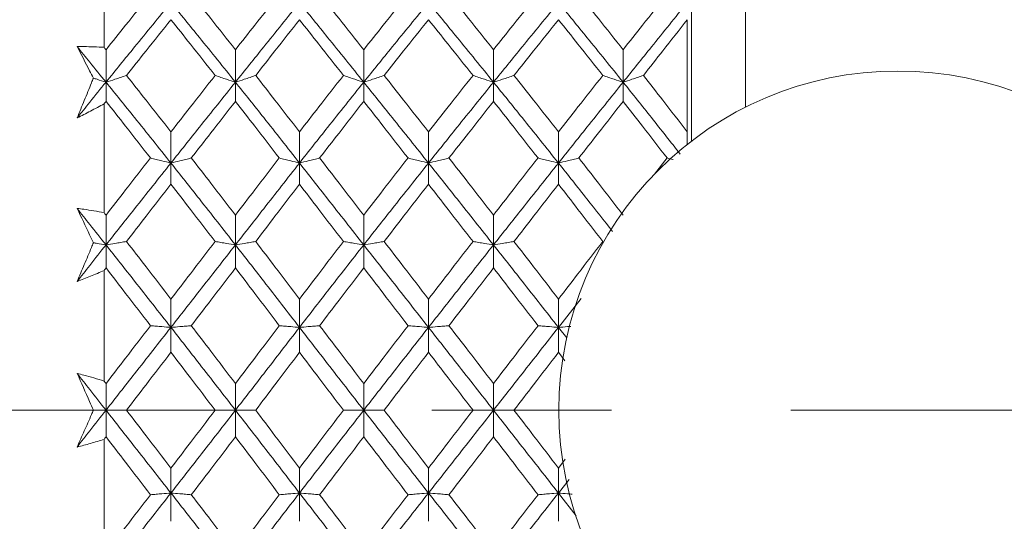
# Model space of a CAD drawing. Header units: inches. Extents: x 1 to 19.9, y 2.6 to 16.1.
# Tile 9 of 70: x 4.466 to 5.015, y 9.5 to 9.78. Entities that reach past the tile are written whole.
import ezdxf

# ---------------------------------------------------------------- set-up
doc = ezdxf.new("R2010")
doc.units = ezdxf.units.IN
doc.header["$MEASUREMENT"] = 0
doc.linetypes.add('CENTERX2', pattern=[0.8, 0.5, -0.1, 0.1, -0.1])
doc.layers.add('SLD-0', color=7, linetype='Continuous')

msp = doc.modelspace()

# ---------------------------------------------------------------- linework, layer by layer
at = {"color": 7, "linetype": 'Continuous', "lineweight": 15}
for p, q in [((4.87075, 9.73086), (4.87075, 9.93978)), ((4.84075, 9.71203), (4.84075, 9.84153)), ((4.51334, 9.7643), (4.51334, 9.82298)), ((4.83834, 9.71717), (4.83834, 9.77967)), ((4.51443, 9.74486), (4.51443, 9.76294)), ((4.58657, 9.74486), (4.58657, 9.76294)), ((4.65806, 9.74486), (4.65806, 9.76294)), ((4.73037, 9.74486), (4.73037, 9.76294)), ((4.80261, 9.74486), (4.80261, 9.76294)), ((4.51443, 9.74486), (4.51443, 9.73417)), ((4.58657, 9.74486), (4.58657, 9.73417)), ((4.65806, 9.74486), (4.65806, 9.73417)), ((4.73037, 9.74486), (4.73037, 9.73417)), ((4.80261, 9.74486), (4.80261, 9.73417)), ((4.51334, 9.67219), (4.51334, 9.73279)), ((4.5506, 9.6998), (4.5506, 9.71717)), ((4.62224, 9.6998), (4.62224, 9.71717)), ((4.69415, 9.6998), (4.69415, 9.71717)), ((4.76657, 9.6998), (4.76657, 9.71717)), ((4.83834, 9.71015), (4.83834, 9.71717)), ((4.82712, 9.70261), (4.82012, 9.69352)), ((4.5506, 9.6998), (4.5506, 9.68799)), ((4.62224, 9.6998), (4.62224, 9.68799)), ((4.69415, 9.6998), (4.69415, 9.68799)), ((4.76657, 9.6998), (4.76657, 9.68799)), ((4.51443, 9.65419), (4.51443, 9.67079)), ((4.58657, 9.65419), (4.58657, 9.67079)), ((4.65806, 9.65419), (4.65806, 9.67079)), ((4.73037, 9.65419), (4.73037, 9.67079)), ((4.51443, 9.65419), (4.51443, 9.64132)), ((4.58657, 9.65419), (4.58657, 9.64132)), ((4.65806, 9.65419), (4.65806, 9.64132)), ((4.73037, 9.65419), (4.73037, 9.64132)), ((4.51334, 9.57834), (4.51334, 9.63992)), ((4.77915, 9.62428), (4.76657, 9.60823)), ((4.5506, 9.60823), (4.5506, 9.62398)), ((4.62224, 9.60823), (4.62224, 9.62398)), ((4.69415, 9.60823), (4.69415, 9.62398)), ((4.76657, 9.60823), (4.76657, 9.62398)), ((4.5506, 9.60823), (4.5506, 9.59434)), ((4.62224, 9.60823), (4.62224, 9.59434)), ((4.69415, 9.60823), (4.69415, 9.59434)), ((4.76657, 9.60823), (4.76657, 9.59434)), ((4.7712, 9.60231), (4.76657, 9.60823)), ((4.77017, 9.58964), (4.76657, 9.59434)), ((4.51443, 9.56207), (4.51443, 9.57693)), ((4.58657, 9.56207), (4.58657, 9.57693)), ((4.65806, 9.56207), (4.65806, 9.57693)), ((4.73037, 9.56207), (4.73037, 9.57693)), ((4.51443, 9.56207), (4.51443, 9.54722)), ((4.58657, 9.56207), (4.58657, 9.54722)), ((4.65806, 9.56207), (4.65806, 9.54722)), ((4.73037, 9.56207), (4.73037, 9.54722)), ((4.51334, 9.48423), (4.51334, 9.54581)), ((4.77035, 9.53474), (4.76657, 9.52981)), ((4.5506, 9.51592), (4.5506, 9.52981)), ((4.62224, 9.51592), (4.62224, 9.52981)), ((4.69415, 9.51592), (4.69415, 9.52981)), ((4.76657, 9.51592), (4.76657, 9.52981)), ((4.77253, 9.52354), (4.76657, 9.51592)), ((4.5506, 9.51592), (4.5506, 9.50017)), ((4.62224, 9.51592), (4.62224, 9.50017)), ((4.69415, 9.51592), (4.69415, 9.50017)), ((4.77649, 9.50327), (4.76657, 9.51592)), ((4.76657, 9.51592), (4.76657, 9.50017))]:
    msp.add_line(p, q, dxfattribs=at)
msp.add_circle((4.95575, 9.56207), 0.18898, dxfattribs=at)
for points, knots in [([(4.53921, 9.79384), (4.53459, 9.7881), (4.52633, 9.77784), (4.51807, 9.7675), (4.51443, 9.76294)], [0, 0, 0, 0, 0.559794, 1, 1, 1, 1]), ([(4.5506, 9.7892), (4.54386, 9.78098), (4.53181, 9.76629), (4.51974, 9.75141), (4.51443, 9.74486)], [0, 0, 0, 0, 0.559631, 1, 1, 1, 1]), ([(4.58657, 9.74486), (4.57988, 9.75319), (4.56791, 9.76808), (4.55589, 9.78274), (4.5506, 9.7892)], [0, 0, 0, 0, 0.5592027, 1, 1, 1, 1]), ([(4.58657, 9.76294), (4.58199, 9.76873), (4.5738, 9.77909), (4.56559, 9.78933), (4.56197, 9.79384)], [0, 0, 0, 0, 0.559413, 1, 1, 1, 1]), ([(4.61102, 9.79384), (4.60647, 9.7881), (4.59834, 9.77784), (4.59017, 9.7675), (4.58657, 9.76294)], [0, 0, 0, 0, 0.559215, 1, 1, 1, 1]), ([(4.62224, 9.7892), (4.61561, 9.78098), (4.60374, 9.76628), (4.59183, 9.75142), (4.58657, 9.74486)], [0, 0, 0, 0, 0.5590747, 1, 1, 1, 1]), ([(4.65806, 9.74486), (4.65135, 9.7532), (4.63938, 9.76806), (4.62747, 9.78275), (4.62224, 9.7892)], [0, 0, 0, 0, 0.5610212, 1, 1, 1, 1]), ([(4.65806, 9.76294), (4.65347, 9.76874), (4.64526, 9.77908), (4.63709, 9.78933), (4.63349, 9.79384)], [0, 0, 0, 0, 0.560645, 1, 1, 1, 1]), ([(4.68276, 9.79384), (4.67814, 9.7881), (4.6699, 9.77785), (4.66168, 9.76749), (4.65806, 9.76294)], [0, 0, 0, 0, 0.560447, 1, 1, 1, 1]), ([(4.69415, 9.7892), (4.6874, 9.78098), (4.67536, 9.7663), (4.66334, 9.75141), (4.65806, 9.74486)], [0, 0, 0, 0, 0.5605943, 1, 1, 1, 1]), ([(4.73037, 9.74486), (4.72361, 9.75319), (4.71153, 9.76807), (4.69946, 9.78275), (4.69415, 9.7892)], [0, 0, 0, 0, 0.560166, 1, 1, 1, 1]), ([(4.73037, 9.76294), (4.72574, 9.76874), (4.71747, 9.77908), (4.7092, 9.78933), (4.70556, 9.79384)], [0, 0, 0, 0, 0.560066, 1, 1, 1, 1]), ([(4.75517, 9.79384), (4.75054, 9.7881), (4.74228, 9.77785), (4.73401, 9.7675), (4.73037, 9.76294)], [0, 0, 0, 0, 0.559867, 1, 1, 1, 1]), ([(4.76657, 9.7892), (4.75982, 9.78098), (4.74776, 9.76629), (4.73569, 9.75141), (4.73037, 9.74486)], [0, 0, 0, 0, 0.559738, 1, 1, 1, 1]), ([(4.80261, 9.74486), (4.7959, 9.75319), (4.7839, 9.76808), (4.77187, 9.78274), (4.76657, 9.7892)], [0, 0, 0, 0, 0.55931, 1, 1, 1, 1]), ([(4.80261, 9.76294), (4.79801, 9.76873), (4.78981, 9.77909), (4.78158, 9.78933), (4.77795, 9.79384)], [0, 0, 0, 0, 0.559485, 1, 1, 1, 1]), ([(4.82712, 9.79384), (4.82256, 9.7881), (4.8144, 9.77784), (4.80621, 9.7675), (4.80261, 9.76294)], [0, 0, 0, 0, 0.559287, 1, 1, 1, 1]), ([(4.83834, 9.7892), (4.8317, 9.78098), (4.81982, 9.76628), (4.80787, 9.75142), (4.80261, 9.74486)], [0, 0, 0, 0, 0.558883, 1, 1, 1, 1]), ([(4.5506, 9.77967), (4.54598, 9.77389), (4.53774, 9.76357), (4.52948, 9.75317), (4.52584, 9.74859)], [0, 0, 0, 0, 0.5597029, 1, 1, 1, 1]), ([(4.57526, 9.74859), (4.57067, 9.75442), (4.56246, 9.76483), (4.55423, 9.77513), (4.5506, 9.77967)], [0, 0, 0, 0, 0.559504, 1, 1, 1, 1]), ([(4.62224, 9.77967), (4.6177, 9.77389), (4.60957, 9.76357), (4.60144, 9.75317), (4.59785, 9.74859)], [0, 0, 0, 0, 0.559555, 1, 1, 1, 1]), ([(4.64674, 9.74859), (4.64215, 9.75442), (4.63397, 9.76481), (4.62582, 9.77513), (4.62224, 9.77967)], [0, 0, 0, 0, 0.560736, 1, 1, 1, 1]), ([(4.69415, 9.77967), (4.68953, 9.77389), (4.68128, 9.76358), (4.67304, 9.75317), (4.66942, 9.74859)], [0, 0, 0, 0, 0.560356, 1, 1, 1, 1]), ([(4.71895, 9.74859), (4.71432, 9.75442), (4.70605, 9.76482), (4.69779, 9.77513), (4.69415, 9.77967)], [0, 0, 0, 0, 0.560157, 1, 1, 1, 1]), ([(4.76657, 9.77967), (4.76195, 9.77389), (4.75369, 9.76358), (4.74543, 9.75317), (4.74179, 9.74859)], [0, 0, 0, 0, 0.559775, 1, 1, 1, 1]), ([(4.79127, 9.74859), (4.78667, 9.75442), (4.77844, 9.76483), (4.7702, 9.77513), (4.76657, 9.77967)], [0, 0, 0, 0, 0.559577, 1, 1, 1, 1]), ([(4.83834, 9.77967), (4.8338, 9.77389), (4.82567, 9.76357), (4.81751, 9.75317), (4.81391, 9.74859)], [0, 0, 0, 0, 0.559197, 1, 1, 1, 1]), ([(4.49834, 9.76465), (4.4996, 9.76466), (4.50273, 9.76468), (4.50774, 9.76458), (4.51147, 9.7644), (4.51334, 9.7643)], [0, 0, 0, 0, 0.249909, 0.624893, 1, 1, 1, 1]), ([(4.50743, 9.74712), (4.50673, 9.74849), (4.50369, 9.75438), (4.50067, 9.76019), (4.49834, 9.76465)], [0, 0, 0, 0, 0.231715, 1, 1, 1, 1]), ([(4.51443, 9.74486), (4.51143, 9.74857), (4.50606, 9.75518), (4.5007, 9.76176), (4.49834, 9.76465)], [0, 0, 0, 0, 0.559972, 1, 1, 1, 1]), ([(4.51443, 9.76294), (4.51423, 9.7632), (4.51386, 9.76365), (4.5135, 9.7641), (4.51334, 9.7643)], [0, 0, 0, 0, 0.559995, 1, 1, 1, 1]), ([(4.49834, 9.72493), (4.49968, 9.72819), (4.50234, 9.73469), (4.50537, 9.7421), (4.50707, 9.74624), (4.50743, 9.74712)], [0, 0, 0, 0, 0.440572, 0.881144, 1, 1, 1, 1]), ([(4.51443, 9.74486), (4.51143, 9.74115), (4.50606, 9.73452), (4.5007, 9.72786), (4.49834, 9.72493)], [0, 0, 0, 0, 0.559972, 1, 1, 1, 1]), ([(4.50743, 9.74712), (4.5081, 9.7469), (4.51041, 9.74614), (4.51276, 9.74539), (4.51443, 9.74486)], [0, 0, 0, 0, 0.289943, 1, 1, 1, 1]), ([(4.52584, 9.74859), (4.52478, 9.74824), (4.52265, 9.74752), (4.51886, 9.74628), (4.51609, 9.74539), (4.51443, 9.74486)], [0, 0, 0, 0, 0.28405, 0.568101, 1, 1, 1, 1]), ([(4.5506, 9.6998), (4.54386, 9.70825), (4.53181, 9.72336), (4.51974, 9.73829), (4.51443, 9.74486)], [0, 0, 0, 0, 0.559631, 1, 1, 1, 1]), ([(4.5506, 9.71717), (4.54598, 9.72306), (4.53774, 9.73357), (4.52948, 9.744), (4.52584, 9.74859)], [0, 0, 0, 0, 0.559703, 1, 1, 1, 1]), ([(4.57526, 9.74859), (4.57067, 9.74275), (4.56246, 9.73231), (4.55423, 9.7218), (4.5506, 9.71717)], [0, 0, 0, 0, 0.559504, 1, 1, 1, 1]), ([(4.58657, 9.74486), (4.57988, 9.7365), (4.56791, 9.72154), (4.55589, 9.70645), (4.5506, 9.6998)], [0, 0, 0, 0, 0.559203, 1, 1, 1, 1]), ([(4.57526, 9.74859), (4.57632, 9.74823), (4.57844, 9.74752), (4.5822, 9.74627), (4.58493, 9.74539), (4.58657, 9.74486)], [0, 0, 0, 0, 0.285003, 0.570006, 1, 1, 1, 1]), ([(4.59785, 9.74859), (4.5968, 9.74823), (4.59469, 9.74752), (4.59094, 9.74627), (4.58821, 9.74539), (4.58657, 9.74486)], [0, 0, 0, 0, 0.285309, 0.570618, 1, 1, 1, 1]), ([(4.62224, 9.6998), (4.61561, 9.70825), (4.60374, 9.72336), (4.59183, 9.73828), (4.58657, 9.74486)], [0, 0, 0, 0, 0.5590747, 1, 1, 1, 1]), ([(4.62224, 9.71717), (4.6177, 9.72306), (4.60957, 9.73358), (4.60144, 9.744), (4.59785, 9.74859)], [0, 0, 0, 0, 0.559555, 1, 1, 1, 1]), ([(4.64674, 9.74859), (4.64215, 9.74275), (4.63397, 9.73232), (4.62582, 9.7218), (4.62224, 9.71717)], [0, 0, 0, 0, 0.560736, 1, 1, 1, 1]), ([(4.65806, 9.74486), (4.65135, 9.73649), (4.63938, 9.72156), (4.62747, 9.70644), (4.62224, 9.6998)], [0, 0, 0, 0, 0.561021, 1, 1, 1, 1]), ([(4.64674, 9.74859), (4.64779, 9.74823), (4.64991, 9.74752), (4.65367, 9.74627), (4.65641, 9.74539), (4.65806, 9.74486)], [0, 0, 0, 0, 0.284841, 0.569681, 1, 1, 1, 1]), ([(4.66942, 9.74859), (4.66836, 9.74824), (4.66624, 9.74752), (4.66246, 9.74628), (4.65972, 9.74539), (4.65806, 9.74486)], [0, 0, 0, 0, 0.2845988, 0.5691977, 1, 1, 1, 1]), ([(4.69415, 9.6998), (4.6874, 9.70826), (4.67536, 9.72334), (4.66334, 9.73829), (4.65806, 9.74486)], [0, 0, 0, 0, 0.560594, 1, 1, 1, 1]), ([(4.69415, 9.71717), (4.68953, 9.72306), (4.68128, 9.73357), (4.67304, 9.744), (4.66942, 9.74859)], [0, 0, 0, 0, 0.560356, 1, 1, 1, 1]), ([(4.71895, 9.74859), (4.71432, 9.74275), (4.70605, 9.73231), (4.69779, 9.7218), (4.69415, 9.71717)], [0, 0, 0, 0, 0.560157, 1, 1, 1, 1]), ([(4.73037, 9.74486), (4.72361, 9.73649), (4.71153, 9.72155), (4.69946, 9.70644), (4.69415, 9.6998)], [0, 0, 0, 0, 0.560166, 1, 1, 1, 1]), ([(4.71895, 9.74859), (4.72001, 9.74824), (4.72214, 9.74752), (4.72594, 9.74628), (4.7287, 9.74539), (4.73037, 9.74486)], [0, 0, 0, 0, 0.283992, 0.567985, 1, 1, 1, 1]), ([(4.74179, 9.74859), (4.74073, 9.74824), (4.7386, 9.74752), (4.7348, 9.74628), (4.73204, 9.74539), (4.73037, 9.74486)], [0, 0, 0, 0, 0.284008, 0.568017, 1, 1, 1, 1]), ([(4.76657, 9.6998), (4.75982, 9.70825), (4.74776, 9.72336), (4.73569, 9.73829), (4.73037, 9.74486)], [0, 0, 0, 0, 0.559738, 1, 1, 1, 1]), ([(4.76657, 9.71717), (4.76195, 9.72306), (4.75369, 9.73357), (4.74543, 9.744), (4.74179, 9.74859)], [0, 0, 0, 0, 0.559775, 1, 1, 1, 1]), ([(4.79127, 9.74859), (4.78667, 9.74275), (4.77844, 9.73231), (4.7702, 9.7218), (4.76657, 9.71717)], [0, 0, 0, 0, 0.559577, 1, 1, 1, 1]), ([(4.80261, 9.74486), (4.7959, 9.7365), (4.7839, 9.72154), (4.77187, 9.70645), (4.76657, 9.6998)], [0, 0, 0, 0, 0.55931, 1, 1, 1, 1]), ([(4.79127, 9.74859), (4.79233, 9.74824), (4.79445, 9.74752), (4.79822, 9.74628), (4.80096, 9.74539), (4.80261, 9.74486)], [0, 0, 0, 0, 0.284788, 0.569576, 1, 1, 1, 1]), ([(4.81391, 9.74859), (4.81285, 9.74823), (4.81074, 9.74752), (4.80699, 9.74627), (4.80425, 9.74539), (4.80261, 9.74486)], [0, 0, 0, 0, 0.285062, 0.570124, 1, 1, 1, 1]), ([(4.8344, 9.70479), (4.82907, 9.71157), (4.8185, 9.72502), (4.80788, 9.73828), (4.80261, 9.74486)], [0, 0, 0, 0, 0.5041635, 1, 1, 1, 1]), ([(4.83834, 9.71717), (4.8338, 9.72306), (4.82567, 9.73358), (4.81751, 9.744), (4.81391, 9.74859)], [0, 0, 0, 0, 0.559197, 1, 1, 1, 1]), ([(4.51443, 9.73417), (4.51423, 9.73391), (4.51386, 9.73345), (4.5135, 9.733), (4.51334, 9.73279)], [0, 0, 0, 0, 0.5599954, 1, 1, 1, 1]), ([(4.53921, 9.70261), (4.53459, 9.70852), (4.52633, 9.71908), (4.51807, 9.72956), (4.51443, 9.73417)], [0, 0, 0, 0, 0.559794, 1, 1, 1, 1]), ([(4.58657, 9.73417), (4.58199, 9.7283), (4.5738, 9.71781), (4.56559, 9.70726), (4.56197, 9.70261)], [0, 0, 0, 0, 0.559413, 1, 1, 1, 1]), ([(4.61102, 9.70261), (4.60647, 9.70852), (4.59834, 9.71908), (4.59017, 9.72955), (4.58657, 9.73417)], [0, 0, 0, 0, 0.559215, 1, 1, 1, 1]), ([(4.65806, 9.73417), (4.65347, 9.7283), (4.64526, 9.71782), (4.63709, 9.70725), (4.63349, 9.70261)], [0, 0, 0, 0, 0.560645, 1, 1, 1, 1]), ([(4.68276, 9.70261), (4.67814, 9.70852), (4.6699, 9.71907), (4.66168, 9.72956), (4.65806, 9.73417)], [0, 0, 0, 0, 0.560447, 1, 1, 1, 1]), ([(4.73037, 9.73417), (4.72574, 9.7283), (4.71747, 9.71781), (4.7092, 9.70726), (4.70556, 9.70261)], [0, 0, 0, 0, 0.560066, 1, 1, 1, 1]), ([(4.75517, 9.70261), (4.75054, 9.70852), (4.74228, 9.71908), (4.73401, 9.72956), (4.73037, 9.73417)], [0, 0, 0, 0, 0.559867, 1, 1, 1, 1]), ([(4.80261, 9.73417), (4.79801, 9.7283), (4.78981, 9.71781), (4.78158, 9.70726), (4.77795, 9.70261)], [0, 0, 0, 0, 0.559485, 1, 1, 1, 1]), ([(4.82712, 9.70261), (4.82256, 9.70852), (4.8144, 9.71908), (4.80621, 9.72955), (4.80261, 9.73417)], [0, 0, 0, 0, 0.559287, 1, 1, 1, 1]), ([(4.51334, 9.73279), (4.51085, 9.73143), (4.50711, 9.72938), (4.50211, 9.7268), (4.4996, 9.72555), (4.49834, 9.72493)], [0, 0, 0, 0, 0.49985, 0.749906, 1, 1, 1, 1]), ([(4.53921, 9.70261), (4.53459, 9.69669), (4.52633, 9.68611), (4.51807, 9.67547), (4.51443, 9.67079)], [0, 0, 0, 0, 0.559794, 1, 1, 1, 1]), ([(4.53921, 9.70261), (4.54028, 9.70234), (4.5424, 9.7018), (4.54618, 9.70087), (4.54894, 9.7002), (4.5506, 9.6998)], [0, 0, 0, 0, 0.284297, 0.568594, 1, 1, 1, 1]), ([(4.56197, 9.70261), (4.56091, 9.70234), (4.55879, 9.7018), (4.55501, 9.70087), (4.55226, 9.7002), (4.5506, 9.6998)], [0, 0, 0, 0, 0.284475, 0.568949, 1, 1, 1, 1]), ([(4.58657, 9.67079), (4.58199, 9.67675), (4.5738, 9.68739), (4.56559, 9.69795), (4.56197, 9.70261)], [0, 0, 0, 0, 0.559413, 1, 1, 1, 1]), ([(4.61102, 9.70261), (4.60647, 9.69669), (4.59834, 9.6861), (4.59017, 9.67548), (4.58657, 9.67079)], [0, 0, 0, 0, 0.559215, 1, 1, 1, 1]), ([(4.61102, 9.70261), (4.61207, 9.70234), (4.61418, 9.7018), (4.6179, 9.70086), (4.62061, 9.7002), (4.62224, 9.6998)], [0, 0, 0, 0, 0.285861, 0.571724, 1, 1, 1, 1]), ([(4.63349, 9.70261), (4.63244, 9.70234), (4.63033, 9.7018), (4.62659, 9.70086), (4.62387, 9.7002), (4.62224, 9.6998)], [0, 0, 0, 0, 0.2855092, 0.5710184, 1, 1, 1, 1]), ([(4.65806, 9.67079), (4.65347, 9.67675), (4.64526, 9.68738), (4.63709, 9.69796), (4.63349, 9.70261)], [0, 0, 0, 0, 0.560645, 1, 1, 1, 1]), ([(4.68276, 9.70261), (4.67814, 9.69669), (4.6699, 9.68611), (4.66168, 9.67547), (4.65806, 9.67079)], [0, 0, 0, 0, 0.560447, 1, 1, 1, 1]), ([(4.68276, 9.70261), (4.68382, 9.70234), (4.68595, 9.7018), (4.68973, 9.70087), (4.69249, 9.7002), (4.69415, 9.6998)], [0, 0, 0, 0, 0.2842111, 0.5684222, 1, 1, 1, 1]), ([(4.70556, 9.70261), (4.7045, 9.70234), (4.70237, 9.70181), (4.69858, 9.70087), (4.69582, 9.7002), (4.69415, 9.6998)], [0, 0, 0, 0, 0.2840981, 0.5681962, 1, 1, 1, 1]), ([(4.73037, 9.67079), (4.72574, 9.67675), (4.71747, 9.68738), (4.7092, 9.69796), (4.70556, 9.70261)], [0, 0, 0, 0, 0.560066, 1, 1, 1, 1]), ([(4.75517, 9.70261), (4.75054, 9.69669), (4.74228, 9.68611), (4.73401, 9.67547), (4.73037, 9.67079)], [0, 0, 0, 0, 0.559867, 1, 1, 1, 1]), ([(4.75517, 9.70261), (4.75623, 9.70234), (4.75836, 9.70181), (4.76215, 9.70087), (4.76491, 9.7002), (4.76657, 9.6998)], [0, 0, 0, 0, 0.284185, 0.56837, 1, 1, 1, 1]), ([(4.77795, 9.70261), (4.77689, 9.70234), (4.77477, 9.7018), (4.77099, 9.70087), (4.76823, 9.7002), (4.76657, 9.6998)], [0, 0, 0, 0, 0.28433, 0.5686601, 1, 1, 1, 1]), ([(4.80261, 9.67079), (4.79801, 9.67675), (4.78981, 9.68739), (4.78158, 9.69796), (4.77795, 9.70261)], [0, 0, 0, 0, 0.559485, 1, 1, 1, 1]), ([(4.82712, 9.70261), (4.82817, 9.70234), (4.8293, 9.70205), (4.83045, 9.70176), (4.83053, 9.70174)], [0, 0, 0, 0, 0.928162, 1, 1, 1, 1]), ([(4.5506, 9.6998), (4.54386, 9.69132), (4.53181, 9.67616), (4.51974, 9.66091), (4.51443, 9.65419)], [0, 0, 0, 0, 0.559631, 1, 1, 1, 1]), ([(4.58657, 9.65419), (4.57988, 9.66274), (4.56791, 9.67801), (4.55589, 9.69313), (4.5506, 9.6998)], [0, 0, 0, 0, 0.5592027, 1, 1, 1, 1]), ([(4.62224, 9.6998), (4.61561, 9.69132), (4.60374, 9.67616), (4.59183, 9.66092), (4.58657, 9.65419)], [0, 0, 0, 0, 0.559075, 1, 1, 1, 1]), ([(4.65806, 9.65419), (4.65135, 9.66274), (4.63938, 9.67798), (4.62747, 9.69314), (4.62224, 9.6998)], [0, 0, 0, 0, 0.561021, 1, 1, 1, 1]), ([(4.69415, 9.6998), (4.6874, 9.69131), (4.67536, 9.67618), (4.66334, 9.66091), (4.65806, 9.65419)], [0, 0, 0, 0, 0.560594, 1, 1, 1, 1]), ([(4.73037, 9.65419), (4.72361, 9.66274), (4.71153, 9.67799), (4.69946, 9.69314), (4.69415, 9.6998)], [0, 0, 0, 0, 0.560166, 1, 1, 1, 1]), ([(4.76657, 9.6998), (4.75982, 9.69132), (4.74776, 9.67617), (4.73569, 9.66091), (4.73037, 9.65419)], [0, 0, 0, 0, 0.559738, 1, 1, 1, 1]), ([(4.79671, 9.66168), (4.79197, 9.66772), (4.78193, 9.68049), (4.77187, 9.69314), (4.76657, 9.6998)], [0, 0, 0, 0, 0.473012, 1, 1, 1, 1]), ([(4.5506, 9.68799), (4.54598, 9.68205), (4.53774, 9.67143), (4.52948, 9.66077), (4.52584, 9.65607)], [0, 0, 0, 0, 0.559703, 1, 1, 1, 1]), ([(4.57526, 9.65607), (4.57067, 9.66205), (4.56246, 9.67272), (4.55423, 9.68332), (4.5506, 9.68799)], [0, 0, 0, 0, 0.559504, 1, 1, 1, 1]), ([(4.62224, 9.68799), (4.6177, 9.68205), (4.60957, 9.67143), (4.60144, 9.66077), (4.59785, 9.65607)], [0, 0, 0, 0, 0.559555, 1, 1, 1, 1]), ([(4.64674, 9.65607), (4.64215, 9.66205), (4.63397, 9.6727), (4.62582, 9.68333), (4.62224, 9.68799)], [0, 0, 0, 0, 0.560736, 1, 1, 1, 1]), ([(4.69415, 9.68799), (4.68953, 9.68205), (4.68128, 9.67144), (4.67304, 9.66077), (4.66942, 9.65607)], [0, 0, 0, 0, 0.560356, 1, 1, 1, 1]), ([(4.71895, 9.65607), (4.71432, 9.66205), (4.70605, 9.67271), (4.69779, 9.68332), (4.69415, 9.68799)], [0, 0, 0, 0, 0.560157, 1, 1, 1, 1]), ([(4.76657, 9.68799), (4.76195, 9.68205), (4.75369, 9.67143), (4.74543, 9.66077), (4.74179, 9.65607)], [0, 0, 0, 0, 0.559775, 1, 1, 1, 1]), ([(4.79127, 9.65607), (4.78667, 9.66205), (4.77844, 9.67272), (4.7702, 9.68332), (4.76657, 9.68799)], [0, 0, 0, 0, 0.559577, 1, 1, 1, 1]), ([(4.49834, 9.6745), (4.4996, 9.67434), (4.50273, 9.67395), (4.50774, 9.67321), (4.51147, 9.67253), (4.51334, 9.67219)], [0, 0, 0, 0, 0.249909, 0.624893, 1, 1, 1, 1]), ([(4.50743, 9.65533), (4.50673, 9.65682), (4.50369, 9.66326), (4.50067, 9.66962), (4.49834, 9.6745)], [0, 0, 0, 0, 0.231715, 1, 1, 1, 1]), ([(4.51443, 9.65419), (4.51143, 9.65799), (4.50606, 9.66477), (4.5007, 9.67153), (4.49834, 9.6745)], [0, 0, 0, 0, 0.559972, 1, 1, 1, 1]), ([(4.51443, 9.67079), (4.51423, 9.67105), (4.51386, 9.67152), (4.5135, 9.67198), (4.51334, 9.67219)], [0, 0, 0, 0, 0.559995, 1, 1, 1, 1]), ([(4.49834, 9.63382), (4.49968, 9.63697), (4.50234, 9.64327), (4.50537, 9.65045), (4.50707, 9.65448), (4.50743, 9.65533)], [0, 0, 0, 0, 0.440572, 0.881144, 1, 1, 1, 1]), ([(4.51443, 9.65419), (4.51143, 9.6504), (4.50606, 9.64361), (4.5007, 9.63681), (4.49834, 9.63382)], [0, 0, 0, 0, 0.559972, 1, 1, 1, 1]), ([(4.50743, 9.65533), (4.5081, 9.65522), (4.51041, 9.65484), (4.51276, 9.65446), (4.51443, 9.65419)], [0, 0, 0, 0, 0.289943, 1, 1, 1, 1]), ([(4.52584, 9.65607), (4.52478, 9.6559), (4.52265, 9.65554), (4.51886, 9.65491), (4.51609, 9.65446), (4.51443, 9.65419)], [0, 0, 0, 0, 0.28405, 0.568101, 1, 1, 1, 1]), ([(4.5506, 9.60823), (4.54386, 9.61682), (4.53181, 9.63219), (4.51974, 9.64747), (4.51443, 9.65419)], [0, 0, 0, 0, 0.559631, 1, 1, 1, 1]), ([(4.5506, 9.62398), (4.54598, 9.62998), (4.53774, 9.6407), (4.52948, 9.65138), (4.52584, 9.65607)], [0, 0, 0, 0, 0.559703, 1, 1, 1, 1]), ([(4.57526, 9.65607), (4.57067, 9.6501), (4.56246, 9.63941), (4.55423, 9.6287), (4.5506, 9.62398)], [0, 0, 0, 0, 0.5595044, 1, 1, 1, 1]), ([(4.58657, 9.65419), (4.57988, 9.64564), (4.56791, 9.63033), (4.55589, 9.61499), (4.5506, 9.60823)], [0, 0, 0, 0, 0.559203, 1, 1, 1, 1]), ([(4.57526, 9.65607), (4.57632, 9.65589), (4.57844, 9.65553), (4.5822, 9.65491), (4.58493, 9.65446), (4.58657, 9.65419)], [0, 0, 0, 0, 0.2850029, 0.5700059, 1, 1, 1, 1]), ([(4.59785, 9.65607), (4.5968, 9.65589), (4.59469, 9.65553), (4.59094, 9.65491), (4.58821, 9.65446), (4.58657, 9.65419)], [0, 0, 0, 0, 0.285309, 0.570618, 1, 1, 1, 1]), ([(4.62224, 9.60823), (4.61561, 9.61682), (4.60374, 9.6322), (4.59183, 9.64746), (4.58657, 9.65419)], [0, 0, 0, 0, 0.559075, 1, 1, 1, 1]), ([(4.62224, 9.62398), (4.6177, 9.62998), (4.60957, 9.6407), (4.60144, 9.65137), (4.59785, 9.65607)], [0, 0, 0, 0, 0.559555, 1, 1, 1, 1]), ([(4.64674, 9.65607), (4.64215, 9.65009), (4.63397, 9.63942), (4.62582, 9.62869), (4.62224, 9.62398)], [0, 0, 0, 0, 0.560736, 1, 1, 1, 1]), ([(4.65806, 9.65419), (4.65135, 9.64563), (4.63938, 9.63036), (4.62747, 9.61498), (4.62224, 9.60823)], [0, 0, 0, 0, 0.561021, 1, 1, 1, 1]), ([(4.64674, 9.65607), (4.64779, 9.65589), (4.64991, 9.65553), (4.65367, 9.65491), (4.65641, 9.65446), (4.65806, 9.65419)], [0, 0, 0, 0, 0.284841, 0.569681, 1, 1, 1, 1]), ([(4.66942, 9.65607), (4.66836, 9.6559), (4.66624, 9.65554), (4.66246, 9.65491), (4.65972, 9.65446), (4.65806, 9.65419)], [0, 0, 0, 0, 0.284599, 0.569198, 1, 1, 1, 1]), ([(4.69415, 9.60823), (4.6874, 9.61683), (4.67536, 9.63217), (4.66334, 9.64747), (4.65806, 9.65419)], [0, 0, 0, 0, 0.5605943, 1, 1, 1, 1]), ([(4.69415, 9.62398), (4.68953, 9.62998), (4.68128, 9.64069), (4.67304, 9.65138), (4.66942, 9.65607)], [0, 0, 0, 0, 0.560356, 1, 1, 1, 1]), ([(4.71895, 9.65607), (4.71432, 9.65009), (4.70605, 9.63942), (4.69779, 9.6287), (4.69415, 9.62398)], [0, 0, 0, 0, 0.560157, 1, 1, 1, 1]), ([(4.73037, 9.65419), (4.72361, 9.64563), (4.71153, 9.63034), (4.69946, 9.61498), (4.69415, 9.60823)], [0, 0, 0, 0, 0.560166, 1, 1, 1, 1]), ([(4.71895, 9.65607), (4.72001, 9.6559), (4.72214, 9.65554), (4.72594, 9.65491), (4.7287, 9.65446), (4.73037, 9.65419)], [0, 0, 0, 0, 0.283992, 0.567985, 1, 1, 1, 1]), ([(4.74179, 9.65607), (4.74073, 9.6559), (4.7386, 9.65554), (4.7348, 9.65491), (4.73204, 9.65446), (4.73037, 9.65419)], [0, 0, 0, 0, 0.284008, 0.568017, 1, 1, 1, 1]), ([(4.76657, 9.60823), (4.75982, 9.61682), (4.74776, 9.63219), (4.73569, 9.64747), (4.73037, 9.65419)], [0, 0, 0, 0, 0.559738, 1, 1, 1, 1]), ([(4.76657, 9.62398), (4.76195, 9.62998), (4.75369, 9.6407), (4.74543, 9.65138), (4.74179, 9.65607)], [0, 0, 0, 0, 0.5597754, 1, 1, 1, 1]), ([(4.79127, 9.65607), (4.78667, 9.6501), (4.77844, 9.63941), (4.7702, 9.6287), (4.76657, 9.62398)], [0, 0, 0, 0, 0.559577, 1, 1, 1, 1]), ([(4.51443, 9.64132), (4.51423, 9.64106), (4.51386, 9.64059), (4.5135, 9.64012), (4.51334, 9.63992)], [0, 0, 0, 0, 0.559995, 1, 1, 1, 1]), ([(4.53921, 9.60917), (4.53459, 9.61518), (4.52633, 9.62591), (4.51807, 9.63661), (4.51443, 9.64132)], [0, 0, 0, 0, 0.559794, 1, 1, 1, 1]), ([(4.58657, 9.64132), (4.58199, 9.63533), (4.5738, 9.62462), (4.56559, 9.61389), (4.56197, 9.60917)], [0, 0, 0, 0, 0.559413, 1, 1, 1, 1]), ([(4.61102, 9.60917), (4.60647, 9.61518), (4.59834, 9.62592), (4.59017, 9.63661), (4.58657, 9.64132)], [0, 0, 0, 0, 0.559215, 1, 1, 1, 1]), ([(4.65806, 9.64132), (4.65347, 9.63532), (4.64526, 9.62463), (4.63709, 9.61389), (4.63349, 9.60917)], [0, 0, 0, 0, 0.560645, 1, 1, 1, 1]), ([(4.68276, 9.60917), (4.67814, 9.61518), (4.6699, 9.62591), (4.66168, 9.63661), (4.65806, 9.64132)], [0, 0, 0, 0, 0.560447, 1, 1, 1, 1]), ([(4.73037, 9.64132), (4.72574, 9.63533), (4.71747, 9.62462), (4.7092, 9.61389), (4.70556, 9.60917)], [0, 0, 0, 0, 0.560066, 1, 1, 1, 1]), ([(4.75517, 9.60917), (4.75054, 9.61518), (4.74228, 9.62591), (4.73401, 9.63661), (4.73037, 9.64132)], [0, 0, 0, 0, 0.559867, 1, 1, 1, 1]), ([(4.51334, 9.63992), (4.51085, 9.63884), (4.50711, 9.63723), (4.50211, 9.63524), (4.4996, 9.63429), (4.49834, 9.63382)], [0, 0, 0, 0, 0.49985, 0.749906, 1, 1, 1, 1]), ([(4.53921, 9.60917), (4.53459, 9.60315), (4.52633, 9.59241), (4.51807, 9.58166), (4.51443, 9.57693)], [0, 0, 0, 0, 0.559794, 1, 1, 1, 1]), ([(4.5506, 9.60823), (4.54386, 9.59962), (4.53181, 9.58424), (4.51974, 9.56885), (4.51443, 9.56207)], [0, 0, 0, 0, 0.559631, 1, 1, 1, 1]), ([(4.53921, 9.60917), (4.54028, 9.60908), (4.5424, 9.6089), (4.54618, 9.60858), (4.54894, 9.60836), (4.5506, 9.60823)], [0, 0, 0, 0, 0.284297, 0.568594, 1, 1, 1, 1]), ([(4.56197, 9.60917), (4.56091, 9.60908), (4.55879, 9.6089), (4.55501, 9.60858), (4.55226, 9.60836), (4.5506, 9.60823)], [0, 0, 0, 0, 0.2844746, 0.5689492, 1, 1, 1, 1]), ([(4.58657, 9.56207), (4.57988, 9.57069), (4.56791, 9.5861), (4.55589, 9.60146), (4.5506, 9.60823)], [0, 0, 0, 0, 0.559203, 1, 1, 1, 1]), ([(4.58657, 9.57693), (4.58199, 9.58295), (4.5738, 9.59371), (4.56559, 9.60444), (4.56197, 9.60917)], [0, 0, 0, 0, 0.559413, 1, 1, 1, 1]), ([(4.61102, 9.60917), (4.60647, 9.60316), (4.59834, 9.59241), (4.59017, 9.58166), (4.58657, 9.57693)], [0, 0, 0, 0, 0.559215, 1, 1, 1, 1]), ([(4.62224, 9.60823), (4.61561, 9.59962), (4.60374, 9.58423), (4.59183, 9.56885), (4.58657, 9.56207)], [0, 0, 0, 0, 0.5590747, 1, 1, 1, 1]), ([(4.61102, 9.60917), (4.61207, 9.60908), (4.61418, 9.6089), (4.6179, 9.60858), (4.62061, 9.60836), (4.62224, 9.60823)], [0, 0, 0, 0, 0.285861, 0.571724, 1, 1, 1, 1]), ([(4.63349, 9.60917), (4.63244, 9.60908), (4.63033, 9.6089), (4.62659, 9.60858), (4.62387, 9.60836), (4.62224, 9.60823)], [0, 0, 0, 0, 0.285509, 0.571018, 1, 1, 1, 1]), ([(4.65806, 9.56207), (4.65135, 9.5707), (4.63938, 9.58608), (4.62747, 9.60147), (4.62224, 9.60823)], [0, 0, 0, 0, 0.561021, 1, 1, 1, 1]), ([(4.65806, 9.57693), (4.65347, 9.58295), (4.64526, 9.5937), (4.63709, 9.60445), (4.63349, 9.60917)], [0, 0, 0, 0, 0.560645, 1, 1, 1, 1]), ([(4.68276, 9.60917), (4.67814, 9.60315), (4.6699, 9.59242), (4.66168, 9.58166), (4.65806, 9.57693)], [0, 0, 0, 0, 0.560447, 1, 1, 1, 1]), ([(4.69415, 9.60823), (4.6874, 9.59961), (4.67536, 9.58425), (4.66334, 9.56885), (4.65806, 9.56207)], [0, 0, 0, 0, 0.560594, 1, 1, 1, 1]), ([(4.68276, 9.60917), (4.68382, 9.60908), (4.68595, 9.6089), (4.68973, 9.60858), (4.69249, 9.60836), (4.69415, 9.60823)], [0, 0, 0, 0, 0.284211, 0.568422, 1, 1, 1, 1]), ([(4.70556, 9.60917), (4.7045, 9.60908), (4.70237, 9.6089), (4.69858, 9.60858), (4.69582, 9.60836), (4.69415, 9.60823)], [0, 0, 0, 0, 0.284098, 0.568196, 1, 1, 1, 1]), ([(4.73037, 9.56207), (4.72361, 9.5707), (4.71153, 9.58609), (4.69946, 9.60146), (4.69415, 9.60823)], [0, 0, 0, 0, 0.560166, 1, 1, 1, 1]), ([(4.73037, 9.57693), (4.72574, 9.58295), (4.71747, 9.5937), (4.7092, 9.60444), (4.70556, 9.60917)], [0, 0, 0, 0, 0.560066, 1, 1, 1, 1]), ([(4.75517, 9.60917), (4.75054, 9.60315), (4.74228, 9.59241), (4.73401, 9.58166), (4.73037, 9.57693)], [0, 0, 0, 0, 0.559867, 1, 1, 1, 1]), ([(4.76657, 9.60823), (4.75982, 9.59962), (4.74776, 9.58424), (4.73569, 9.56885), (4.73037, 9.56207)], [0, 0, 0, 0, 0.559738, 1, 1, 1, 1]), ([(4.75517, 9.60917), (4.75623, 9.60908), (4.75836, 9.6089), (4.76215, 9.60858), (4.76491, 9.60836), (4.76657, 9.60823)], [0, 0, 0, 0, 0.284185, 0.56837, 1, 1, 1, 1]), ([(4.77341, 9.60879), (4.77279, 9.60873), (4.77053, 9.60855), (4.76823, 9.60836), (4.76657, 9.60823)], [0, 0, 0, 0, 0.277061, 1, 1, 1, 1]), ([(4.5506, 9.59434), (4.54598, 9.58832), (4.53774, 9.57756), (4.52948, 9.56681), (4.52584, 9.56207)], [0, 0, 0, 0, 0.559703, 1, 1, 1, 1]), ([(4.57526, 9.56207), (4.57067, 9.5681), (4.56246, 9.57886), (4.55423, 9.5896), (4.5506, 9.59434)], [0, 0, 0, 0, 0.559504, 1, 1, 1, 1]), ([(4.62224, 9.59434), (4.6177, 9.58832), (4.60957, 9.57756), (4.60144, 9.56681), (4.59785, 9.56207)], [0, 0, 0, 0, 0.559555, 1, 1, 1, 1]), ([(4.64674, 9.56207), (4.64215, 9.5681), (4.63397, 9.57885), (4.62582, 9.58961), (4.62224, 9.59434)], [0, 0, 0, 0, 0.560736, 1, 1, 1, 1]), ([(4.69415, 9.59434), (4.68953, 9.58831), (4.68128, 9.57757), (4.67304, 9.56681), (4.66942, 9.56207)], [0, 0, 0, 0, 0.560356, 1, 1, 1, 1]), ([(4.71895, 9.56207), (4.71432, 9.5681), (4.70605, 9.57885), (4.69779, 9.58961), (4.69415, 9.59434)], [0, 0, 0, 0, 0.560157, 1, 1, 1, 1]), ([(4.76657, 9.59434), (4.76195, 9.58832), (4.75369, 9.57756), (4.74543, 9.56681), (4.74179, 9.56207)], [0, 0, 0, 0, 0.559775, 1, 1, 1, 1]), ([(4.49834, 9.58258), (4.4996, 9.58226), (4.50273, 9.58147), (4.50774, 9.58008), (4.51147, 9.57892), (4.51334, 9.57834)], [0, 0, 0, 0, 0.249909, 0.624893, 1, 1, 1, 1]), ([(4.51443, 9.56207), (4.51143, 9.5659), (4.50606, 9.57274), (4.5007, 9.57957), (4.49834, 9.58258)], [0, 0, 0, 0, 0.559972, 1, 1, 1, 1]), ([(4.50743, 9.56207), (4.50673, 9.56367), (4.50369, 9.57054), (4.50067, 9.57735), (4.49834, 9.58258)], [0, 0, 0, 0, 0.231715, 1, 1, 1, 1]), ([(4.51443, 9.57693), (4.51423, 9.57719), (4.51386, 9.57766), (4.5135, 9.57813), (4.51334, 9.57834)], [0, 0, 0, 0, 0.559995, 1, 1, 1, 1]), ([(4.49834, 9.54157), (4.49968, 9.54457), (4.50234, 9.55057), (4.50537, 9.55741), (4.50707, 9.56126), (4.50743, 9.56207)], [0, 0, 0, 0, 0.440572, 0.881144, 1, 1, 1, 1]), ([(4.51443, 9.56207), (4.51143, 9.55825), (4.50606, 9.55141), (4.5007, 9.54458), (4.49834, 9.54157)], [0, 0, 0, 0, 0.559972, 1, 1, 1, 1]), ([(4.50743, 9.56207), (4.5081, 9.56207), (4.51041, 9.56207), (4.51276, 9.56207), (4.51443, 9.56207)], [0, 0, 0, 0, 0.289943, 1, 1, 1, 1]), ([(4.5506, 9.51592), (4.54386, 9.52453), (4.53181, 9.53991), (4.51974, 9.5553), (4.51443, 9.56207)], [0, 0, 0, 0, 0.559631, 1, 1, 1, 1]), ([(4.52584, 9.56207), (4.52478, 9.56207), (4.52265, 9.56207), (4.51886, 9.56207), (4.51609, 9.56207), (4.51443, 9.56207)], [0, 0, 0, 0, 0.28405, 0.568101, 1, 1, 1, 1]), ([(4.5506, 9.52981), (4.54598, 9.53583), (4.53774, 9.54659), (4.52948, 9.55734), (4.52584, 9.56207)], [0, 0, 0, 0, 0.559703, 1, 1, 1, 1]), ([(4.57526, 9.56207), (4.57067, 9.55605), (4.56246, 9.54529), (4.55423, 9.53455), (4.5506, 9.52981)], [0, 0, 0, 0, 0.559504, 1, 1, 1, 1]), ([(4.58657, 9.56207), (4.57988, 9.55346), (4.56791, 9.53805), (4.55589, 9.52269), (4.5506, 9.51592)], [0, 0, 0, 0, 0.5592027, 1, 1, 1, 1]), ([(4.57526, 9.56207), (4.57632, 9.56207), (4.57844, 9.56207), (4.5822, 9.56207), (4.58493, 9.56207), (4.58657, 9.56207)], [0, 0, 0, 0, 0.285003, 0.570006, 1, 1, 1, 1]), ([(4.62224, 9.51592), (4.61561, 9.52453), (4.60374, 9.53992), (4.59183, 9.5553), (4.58657, 9.56207)], [0, 0, 0, 0, 0.559075, 1, 1, 1, 1]), ([(4.59785, 9.56207), (4.5968, 9.56207), (4.59469, 9.56207), (4.59094, 9.56207), (4.58821, 9.56207), (4.58657, 9.56207)], [0, 0, 0, 0, 0.285309, 0.570618, 1, 1, 1, 1]), ([(4.62224, 9.52981), (4.6177, 9.53583), (4.60957, 9.54659), (4.60144, 9.55734), (4.59785, 9.56207)], [0, 0, 0, 0, 0.559555, 1, 1, 1, 1]), ([(4.64674, 9.56207), (4.64215, 9.55605), (4.63397, 9.5453), (4.62582, 9.53454), (4.62224, 9.52981)], [0, 0, 0, 0, 0.560736, 1, 1, 1, 1]), ([(4.65806, 9.56207), (4.65135, 9.55345), (4.63938, 9.53807), (4.62747, 9.52268), (4.62224, 9.51592)], [0, 0, 0, 0, 0.561021, 1, 1, 1, 1]), ([(4.64674, 9.56207), (4.64779, 9.56207), (4.64991, 9.56207), (4.65367, 9.56207), (4.65641, 9.56207), (4.65806, 9.56207)], [0, 0, 0, 0, 0.284841, 0.569681, 1, 1, 1, 1]), ([(4.66942, 9.56207), (4.66836, 9.56207), (4.66624, 9.56207), (4.66246, 9.56207), (4.65972, 9.56207), (4.65806, 9.56207)], [0, 0, 0, 0, 0.2845988, 0.5691977, 1, 1, 1, 1]), ([(4.69415, 9.51592), (4.6874, 9.52454), (4.67536, 9.5399), (4.66334, 9.5553), (4.65806, 9.56207)], [0, 0, 0, 0, 0.560594, 1, 1, 1, 1]), ([(4.69415, 9.52981), (4.68953, 9.53584), (4.68128, 9.54658), (4.67304, 9.55734), (4.66942, 9.56207)], [0, 0, 0, 0, 0.560356, 1, 1, 1, 1]), ([(4.71895, 9.56207), (4.71432, 9.55605), (4.70605, 9.5453), (4.69779, 9.53454), (4.69415, 9.52981)], [0, 0, 0, 0, 0.560157, 1, 1, 1, 1]), ([(4.73037, 9.56207), (4.72361, 9.55345), (4.71153, 9.53806), (4.69946, 9.52269), (4.69415, 9.51592)], [0, 0, 0, 0, 0.560166, 1, 1, 1, 1]), ([(4.71895, 9.56207), (4.72001, 9.56207), (4.72214, 9.56207), (4.72594, 9.56207), (4.7287, 9.56207), (4.73037, 9.56207)], [0, 0, 0, 0, 0.283992, 0.567985, 1, 1, 1, 1]), ([(4.76657, 9.51592), (4.75982, 9.52453), (4.74776, 9.53991), (4.73569, 9.5553), (4.73037, 9.56207)], [0, 0, 0, 0, 0.559738, 1, 1, 1, 1]), ([(4.74179, 9.56207), (4.74073, 9.56207), (4.7386, 9.56207), (4.7348, 9.56207), (4.73204, 9.56207), (4.73037, 9.56207)], [0, 0, 0, 0, 0.284008, 0.568017, 1, 1, 1, 1]), ([(4.76657, 9.52981), (4.76195, 9.53583), (4.75369, 9.54659), (4.74543, 9.55734), (4.74179, 9.56207)], [0, 0, 0, 0, 0.559775, 1, 1, 1, 1]), ([(4.51334, 9.54581), (4.51085, 9.54504), (4.50711, 9.54389), (4.50211, 9.54252), (4.4996, 9.54189), (4.49834, 9.54157)], [0, 0, 0, 0, 0.49985, 0.749906, 1, 1, 1, 1]), ([(4.51443, 9.54722), (4.51423, 9.54696), (4.51386, 9.54649), (4.5135, 9.54602), (4.51334, 9.54581)], [0, 0, 0, 0, 0.559995, 1, 1, 1, 1]), ([(4.53921, 9.51498), (4.53459, 9.521), (4.52633, 9.53174), (4.51807, 9.54249), (4.51443, 9.54722)], [0, 0, 0, 0, 0.559794, 1, 1, 1, 1]), ([(4.58657, 9.54722), (4.58199, 9.5412), (4.5738, 9.53044), (4.56559, 9.51971), (4.56197, 9.51498)], [0, 0, 0, 0, 0.559413, 1, 1, 1, 1]), ([(4.61102, 9.51498), (4.60647, 9.52099), (4.59834, 9.53174), (4.59017, 9.54249), (4.58657, 9.54722)], [0, 0, 0, 0, 0.559215, 1, 1, 1, 1]), ([(4.65806, 9.54722), (4.65347, 9.5412), (4.64526, 9.53045), (4.63709, 9.5197), (4.63349, 9.51498)], [0, 0, 0, 0, 0.560645, 1, 1, 1, 1]), ([(4.68276, 9.51498), (4.67814, 9.521), (4.6699, 9.53173), (4.66168, 9.54249), (4.65806, 9.54722)], [0, 0, 0, 0, 0.560447, 1, 1, 1, 1]), ([(4.73037, 9.54722), (4.72574, 9.5412), (4.71747, 9.53045), (4.7092, 9.51971), (4.70556, 9.51498)], [0, 0, 0, 0, 0.560066, 1, 1, 1, 1]), ([(4.75517, 9.51498), (4.75054, 9.521), (4.74228, 9.53174), (4.73401, 9.54249), (4.73037, 9.54722)], [0, 0, 0, 0, 0.559867, 1, 1, 1, 1]), ([(4.5506, 9.51592), (4.54386, 9.50733), (4.53181, 9.49196), (4.51974, 9.47668), (4.51443, 9.46996)], [0, 0, 0, 0, 0.5596306, 1, 1, 1, 1]), ([(4.53921, 9.51498), (4.53459, 9.50897), (4.52633, 9.49824), (4.51807, 9.48754), (4.51443, 9.48283)], [0, 0, 0, 0, 0.559794, 1, 1, 1, 1]), ([(4.53921, 9.51498), (4.54028, 9.51507), (4.5424, 9.51525), (4.54618, 9.51557), (4.54894, 9.51579), (4.5506, 9.51592)], [0, 0, 0, 0, 0.284297, 0.568594, 1, 1, 1, 1]), ([(4.56197, 9.51498), (4.56091, 9.51507), (4.55879, 9.51525), (4.55501, 9.51557), (4.55226, 9.51579), (4.5506, 9.51592)], [0, 0, 0, 0, 0.284475, 0.568949, 1, 1, 1, 1]), ([(4.58657, 9.46996), (4.57988, 9.47851), (4.56791, 9.49382), (4.55589, 9.50916), (4.5506, 9.51592)], [0, 0, 0, 0, 0.559203, 1, 1, 1, 1]), ([(4.58657, 9.48283), (4.58199, 9.48882), (4.5738, 9.49953), (4.56559, 9.51026), (4.56197, 9.51498)], [0, 0, 0, 0, 0.559413, 1, 1, 1, 1]), ([(4.62224, 9.51592), (4.61561, 9.50733), (4.60374, 9.49195), (4.59183, 9.47669), (4.58657, 9.46996)], [0, 0, 0, 0, 0.5590747, 1, 1, 1, 1]), ([(4.61102, 9.51498), (4.60647, 9.50897), (4.59834, 9.49823), (4.59017, 9.48754), (4.58657, 9.48283)], [0, 0, 0, 0, 0.559215, 1, 1, 1, 1]), ([(4.61102, 9.51498), (4.61207, 9.51507), (4.61418, 9.51525), (4.6179, 9.51557), (4.62061, 9.51579), (4.62224, 9.51592)], [0, 0, 0, 0, 0.285861, 0.571724, 1, 1, 1, 1]), ([(4.63349, 9.51498), (4.63244, 9.51507), (4.63033, 9.51525), (4.62659, 9.51557), (4.62387, 9.51579), (4.62224, 9.51592)], [0, 0, 0, 0, 0.285509, 0.571018, 1, 1, 1, 1]), ([(4.65806, 9.46996), (4.65135, 9.47852), (4.63938, 9.49379), (4.62747, 9.50917), (4.62224, 9.51592)], [0, 0, 0, 0, 0.561021, 1, 1, 1, 1]), ([(4.65806, 9.48283), (4.65347, 9.48883), (4.64526, 9.49952), (4.63709, 9.51026), (4.63349, 9.51498)], [0, 0, 0, 0, 0.560645, 1, 1, 1, 1]), ([(4.69415, 9.51592), (4.6874, 9.50732), (4.67536, 9.49198), (4.66334, 9.47668), (4.65806, 9.46996)], [0, 0, 0, 0, 0.560594, 1, 1, 1, 1]), ([(4.68276, 9.51498), (4.67814, 9.50897), (4.6699, 9.49824), (4.66168, 9.48754), (4.65806, 9.48283)], [0, 0, 0, 0, 0.560447, 1, 1, 1, 1]), ([(4.68276, 9.51498), (4.68382, 9.51507), (4.68595, 9.51525), (4.68973, 9.51557), (4.69249, 9.51579), (4.69415, 9.51592)], [0, 0, 0, 0, 0.284211, 0.568422, 1, 1, 1, 1]), ([(4.70556, 9.51498), (4.7045, 9.51507), (4.70237, 9.51525), (4.69858, 9.51557), (4.69582, 9.51579), (4.69415, 9.51592)], [0, 0, 0, 0, 0.284098, 0.568196, 1, 1, 1, 1]), ([(4.73037, 9.46996), (4.72361, 9.47852), (4.71153, 9.49381), (4.69946, 9.50917), (4.69415, 9.51592)], [0, 0, 0, 0, 0.5601662, 1, 1, 1, 1]), ([(4.73037, 9.48283), (4.72574, 9.48882), (4.71747, 9.49953), (4.7092, 9.51026), (4.70556, 9.51498)], [0, 0, 0, 0, 0.560066, 1, 1, 1, 1]), ([(4.76657, 9.51592), (4.75982, 9.50733), (4.74776, 9.49196), (4.73569, 9.47668), (4.73037, 9.46996)], [0, 0, 0, 0, 0.5597377, 1, 1, 1, 1]), ([(4.75517, 9.51498), (4.75054, 9.50897), (4.74228, 9.49824), (4.73401, 9.48754), (4.73037, 9.48283)], [0, 0, 0, 0, 0.559867, 1, 1, 1, 1]), ([(4.75517, 9.51498), (4.75623, 9.51507), (4.75836, 9.51525), (4.76215, 9.51557), (4.76491, 9.51579), (4.76657, 9.51592)], [0, 0, 0, 0, 0.284185, 0.56837, 1, 1, 1, 1]), ([(4.77414, 9.5153), (4.77327, 9.51538), (4.77078, 9.51558), (4.76823, 9.51579), (4.76657, 9.51592)], [0, 0, 0, 0, 0.347532, 1, 1, 1, 1])]:
    msp.add_open_spline(points, degree=3, knots=knots, dxfattribs=at)
at = {"layer": 'SLD-0', "color": 7, "linetype": 'CENTERX2', "lineweight": 0}
msp.add_line((3.29604, 9.56207), (6.48233, 9.56207), dxfattribs=at)

doc.saveas('drawing.dxf')
